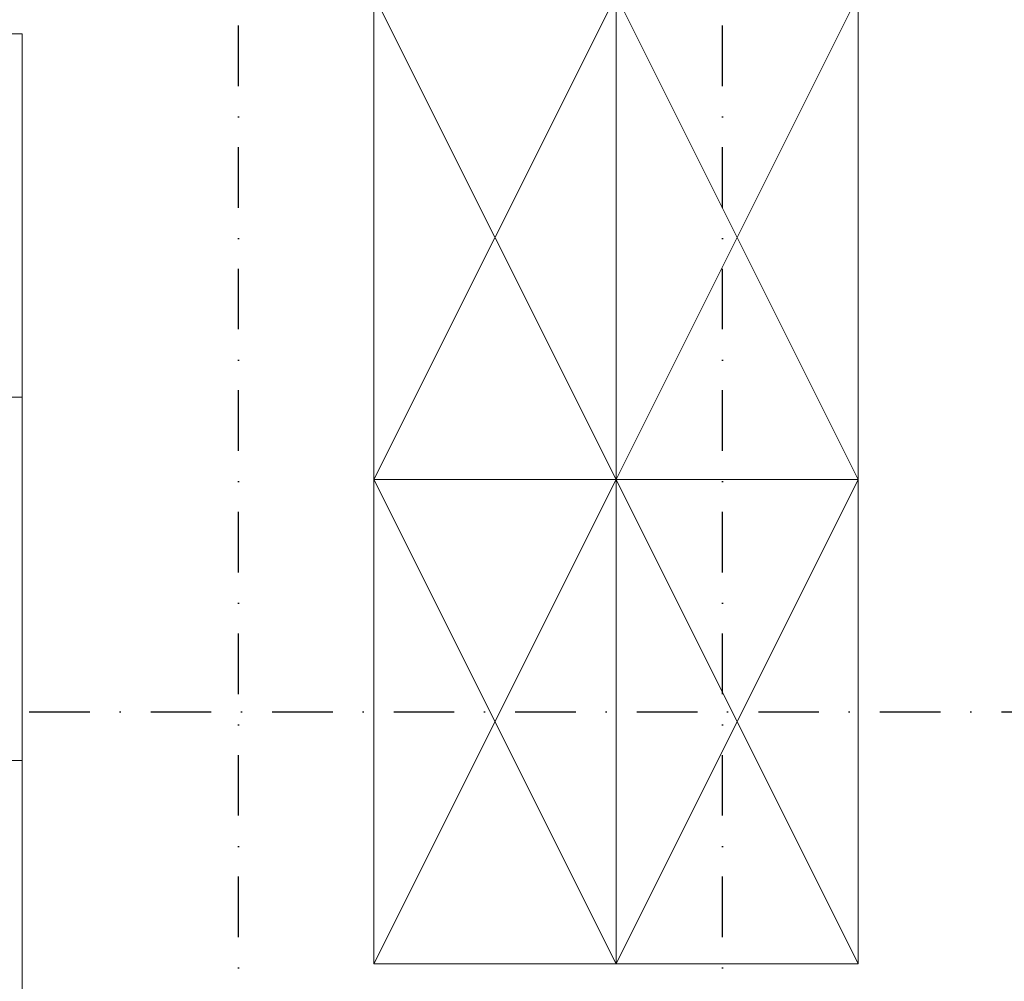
# Model space of a CAD drawing. Header units: centimetres. Extents: x -2715 to 104803, y -2927 to 32152.
# Tile 49 of 72: x 88390 to 88594, y -333 to -134. Entities that reach past the tile are written whole.
import ezdxf
from ezdxf.lldxf.tags import DXFTag

# ---------------------------------------------------------------- set-up
doc = ezdxf.new("R2010")
doc.units = ezdxf.units.CM
doc.header["$MEASUREMENT"] = 0
doc.linetypes.add('DASHDOT2', pattern=[0.5, 0.25, -0.125, 0, -0.125])
for name, color, linetype, lineweight in [('1_ doors proj.', 252, 'Continuous', 15), ('1_ przerywana  S_CONSTRUCTION', 252, 'DASHDOT2', 25), ('2_ equipment proj._skrzynie', 252, 'Continuous', 9)]:
    doc.layers.add(name, color=color, linetype=linetype, lineweight=lineweight)
tags = doc.linetypes.add('Dash', pattern=[15, 10, -5]).pattern_tags.tags
tags[6:7] = [DXFTag(74, 4), DXFTag(75, 0), DXFTag(340, '0'), DXFTag(46, 0.0), DXFTag(50, 0.0), DXFTag(44, 0.0), DXFTag(45, 0.0)]
tags[4:5] = [DXFTag(74, 4), DXFTag(75, 0), DXFTag(340, '0'), DXFTag(46, 0.0), DXFTag(50, 0.0), DXFTag(44, 0.0), DXFTag(45, 0.0)]

# ---------------------------------------------------------------- blocks, each defined once
blk = doc.blocks.new('vcfnbvcnbvm')
at = {"linetype": 'Dash', "ltscale": 20}
for points in [[(-205, 6), (-5, 6), (-5, 306), (-205, 306), (-205, 6)], [(-205, 231), (-5, 231)], [(-205, 156), (-5, 156)]]:
    blk.add_lwpolyline(points, dxfattribs=at)
blk = doc.blocks.new('vcvcbv')
blk.add_lwpolyline([(-100, 50), (0, 50), (0, 0), (-100, 0), (-100, 50)])
at = {"linetype": 'Dash', "ltscale": 10}
blk.add_lwpolyline([(-100, 0), (0, 50), (0, 0), (-100, 50), (-100, 0)], dxfattribs=at)
blk = doc.blocks.new('sdadsfsdfd')
at = {"layer": '2_ equipment proj._skrzynie', "rotation": 90}
for p in [(1285, -600), (1335, -600), (1285, -700), (1335, -700)]:
    blk.add_blockref('vcvcbv', p, dxfattribs=at)

msp = doc.modelspace()

# ---------------------------------------------------------------- linework, layer by layer
at = {"layer": '1_ przerywana  S_CONSTRUCTION', "ltscale": 50}
for points in [[(88435.55, -449.07), (88435.55, 681.93)], [(88535.55, -449.07), (88535.55, 681.93)], [(86685.55, -277.07), (89183.55, -277.07)]]:
    msp.add_lwpolyline(points, dxfattribs=at)

# ---------------------------------------------------------------- block references
at = {"layer": '1_ doors proj.'}
msp.add_blockref('vcfnbvcnbvm', (88395.88, -443.07), dxfattribs=at)
at = {"layer": '2_ equipment proj._skrzynie'}
msp.add_blockref('sdadsfsdfd', (87228.55, 470.93), dxfattribs=at)

doc.saveas('drawing.dxf')
